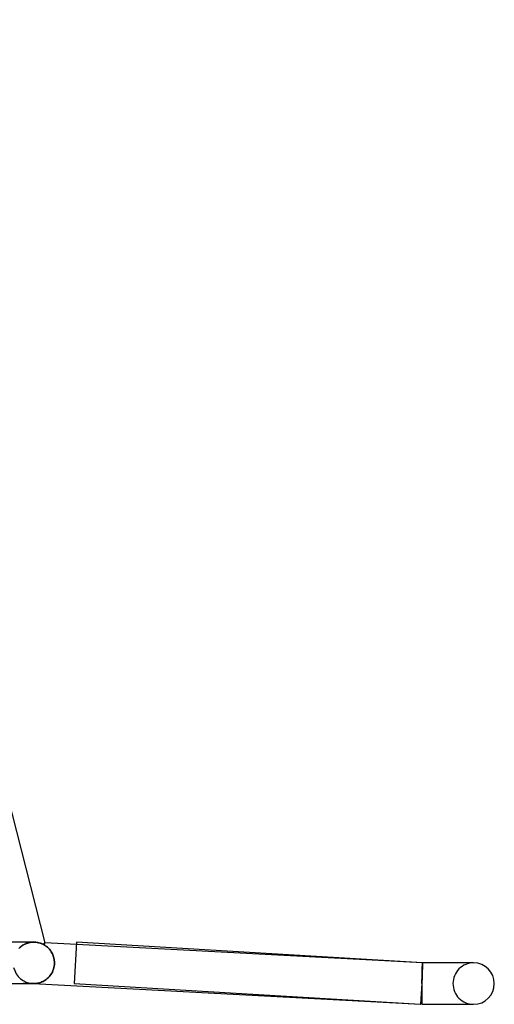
# Model space of a CAD drawing. Header units: millimetres. Extents: x -258 to 258, y -2 to 190.
# Tile 35 of 39: x 212 to 258, y -2 to 93. Entities that reach past the tile are written whole.
import ezdxf

# ---------------------------------------------------------------- set-up
doc = ezdxf.new("R2010")
doc.units = ezdxf.units.MM
doc.layers.add('HIDDEN', color=7, linetype='Continuous')
doc.layers.add('THICK', color=7, linetype='Continuous')

msp = doc.modelspace()

# ---------------------------------------------------------------- linework, layer by layer
at = {"layer": 'HIDDEN'}
for p, q in [((212.151, 3.815), (212.049, 3.764)), ((212.053, 3.767), (212.168, 3.823)), ((212.255, 3.86), (212.151, 3.815)), ((212.168, 3.823), (212.286, 3.872)), ((212.361, 3.898), (212.255, 3.86)), ((212.286, 3.872), (212.405, 3.912)), ((212.468, 3.93), (212.361, 3.898)), ((212.405, 3.912), (212.524, 3.945)), ((212.576, 3.956), (212.468, 3.93)), ((212.524, 3.945), (212.644, 3.97)), ((212.682, 3.976), (212.576, 3.956)), ((212.644, 3.97), (212.763, 3.987)), ((212.788, 3.99), (212.682, 3.976)), ((212.763, 3.987), (212.88, 3.997)), ((212.892, 3.997), (212.788, 3.99)), ((212.88, 3.997), (212.994, 4)), ((212.994, 4), (212.892, 3.997)), ((212.994, 4), (213.111, 3.997)), ((213.111, 3.997), (213.225, 3.987)), ((213.225, 3.987), (213.334, 3.971)), ((213.334, 3.971), (213.437, 3.951)), ((213.437, 3.951), (213.534, 3.926)), ((213.534, 3.926), (213.624, 3.899)), ((213.624, 3.899), (213.708, 3.869)), ((213.708, 3.869), (213.785, 3.839)), ((213.785, 3.839), (213.854, 3.807)), ((213.854, 3.807), (213.917, 3.777)), ((213.917, 3.777), (214.056, 3.947)), ((211.55, 3.387), (211.64, 3.474)), ((211.675, 3.506), (211.593, 3.43)), ((211.64, 3.474), (211.735, 3.557)), ((211.762, 3.578), (211.675, 3.506)), ((211.735, 3.557), (211.836, 3.633)), ((211.853, 3.645), (211.762, 3.578)), ((211.836, 3.633), (211.942, 3.703)), ((211.949, 3.708), (211.853, 3.645)), ((211.942, 3.703), (212.053, 3.767)), ((212.049, 3.764), (211.949, 3.708)), ((213.917, 3.777), (213.999, 3.732)), ((213.999, 3.732), (214.078, 3.683)), ((214.078, 3.683), (214.156, 3.63)), ((214.156, 3.63), (214.23, 3.574)), ((214.23, 3.574), (214.303, 3.514)), ((214.303, 3.514), (214.373, 3.451)), ((214.373, 3.451), (214.441, 3.382)), ((214.441, 3.382), (214.507, 3.31)), ((214.507, 3.31), (214.57, 3.233)), ((214.57, 3.233), (214.63, 3.151)), ((214.63, 3.151), (214.686, 3.066)), ((214.686, 3.066), (214.739, 2.976)), ((214.739, 2.976), (214.788, 2.881)), ((214.788, 2.881), (214.833, 2.783)), ((250.553, 2), (217.106, 3.784)), ((214.833, 2.783), (214.873, 2.68)), ((214.873, 2.68), (214.908, 2.574)), ((214.908, 2.574), (214.937, 2.465)), ((214.937, 2.465), (214.96, 2.352)), ((214.96, 2.352), (214.977, 2.236)), ((214.977, 2.236), (214.987, 2.119)), ((214.991, 2), (214.985, 1.844)), ((214.987, 2.119), (214.991, 2)), ((250.549, 1.896), (250.55, 1.924)), ((250.55, 1.924), (250.551, 1.947)), ((250.551, 1.966), (250.552, 1.981)), ((250.551, 1.947), (250.551, 1.966)), ((250.552, 1.981), (250.553, 1.991)), ((250.553, 1.919), (250.552, 1.89)), ((250.553, 2), (250.553, 1.998)), ((250.553, 1.998), (250.553, 2)), ((250.56, 2), (250.553, 2)), ((250.553, 1.998), (250.554, 1.991)), ((250.553, 1.991), (250.553, 1.998)), ((250.554, 1.991), (250.553, 1.98)), ((250.553, 1.98), (250.553, 1.964)), ((250.553, 1.964), (250.553, 1.944)), ((250.553, 1.944), (250.553, 1.919)), ((250.555, 1.896), (250.556, 1.924)), ((250.556, 1.924), (250.557, 1.947)), ((250.557, 1.947), (250.558, 1.966)), ((250.558, 1.981), (250.559, 1.991)), ((250.558, 1.966), (250.558, 1.981)), ((250.559, 1.998), (250.56, 2)), ((250.559, 1.991), (250.559, 1.998)), ((255.5, 2), (255.404, 2)), ((214.72, 0.991), (214.645, 0.873)), ((214.787, 1.118), (214.72, 0.991)), ((214.846, 1.251), (214.787, 1.118)), ((214.897, 1.392), (214.846, 1.251)), ((214.937, 1.539), (214.897, 1.392)), ((214.967, 1.69), (214.937, 1.539)), ((214.985, 1.844), (214.967, 1.69)), ((250.521, 0.892), (250.523, 0.974)), ((250.523, 0.974), (250.525, 1.053)), ((250.524, 0.892), (250.526, 0.974)), ((250.525, 1.053), (250.527, 1.131)), ((250.526, 0.974), (250.528, 1.053)), ((250.529, 1), (250.526, 0.917)), ((250.527, 1.131), (250.529, 1.205)), ((250.528, 1.053), (250.53, 1.131)), ((250.529, 1.205), (250.531, 1.278)), ((250.531, 1.082), (250.529, 1)), ((250.53, 1.131), (250.533, 1.205)), ((250.531, 1.278), (250.533, 1.348)), ((250.533, 1.16), (250.531, 1.082)), ((250.533, 1.348), (250.535, 1.415)), ((250.533, 1.205), (250.535, 1.278)), ((250.535, 1.236), (250.533, 1.16)), ((250.535, 1.415), (250.536, 1.478)), ((250.535, 1.278), (250.537, 1.348)), ((250.537, 1.31), (250.535, 1.236)), ((250.536, 1.478), (250.538, 1.539)), ((250.537, 1.348), (250.539, 1.415)), ((250.539, 1.38), (250.537, 1.31)), ((250.538, 1.539), (250.54, 1.596)), ((250.539, 1.415), (250.541, 1.478)), ((250.541, 1.447), (250.539, 1.38)), ((250.54, 1.596), (250.541, 1.65)), ((250.541, 1.65), (250.543, 1.701)), ((250.541, 1.478), (250.543, 1.539)), ((250.543, 1.512), (250.541, 1.447)), ((250.543, 1.701), (250.544, 1.747)), ((250.543, 1.539), (250.544, 1.596)), ((250.544, 1.572), (250.543, 1.512)), ((250.544, 1.747), (250.545, 1.79)), ((250.544, 1.596), (250.546, 1.65)), ((250.546, 1.629), (250.544, 1.572)), ((250.545, 1.79), (250.547, 1.83)), ((250.546, 1.65), (250.548, 1.701)), ((250.547, 1.683), (250.546, 1.629)), ((250.547, 1.83), (250.548, 1.865)), ((250.548, 1.732), (250.547, 1.683)), ((250.548, 1.865), (250.549, 1.896)), ((250.549, 1.778), (250.548, 1.732)), ((250.548, 1.701), (250.549, 1.747)), ((250.55, 1.819), (250.549, 1.778)), ((250.549, 1.747), (250.551, 1.79)), ((250.551, 1.857), (250.55, 1.819)), ((250.552, 1.89), (250.551, 1.857)), ((250.551, 1.79), (250.552, 1.83)), ((250.552, 1.83), (250.553, 1.865)), ((250.553, 1.865), (250.555, 1.896)), ((212.279, 0), (211.971, 0)), ((212.516, 0), (212.279, 0)), ((212.696, 0.001), (212.516, 0)), ((212.819, 0.001), (212.696, 0.001)), ((212.885, 0.002), (212.819, 0.001)), ((212.893, 0.003), (212.885, 0.002)), ((212.893, 0.003), (212.911, 0.002)), ((213.005, 0), (212.893, 0.003)), ((212.893, 0.003), (212.946, 0)), ((212.911, 0.002), (212.928, 0.001)), ((212.928, 0.001), (212.945, 0.001)), ((212.945, 0.001), (212.962, 0)), ((212.962, 0), (212.979, 0)), ((212.979, 0), (212.997, 0)), ((213.116, 0.003), (213.005, 0)), ((213.228, 0.013), (213.116, 0.003)), ((213.339, 0.029), (213.228, 0.013)), ((213.45, 0.051), (213.339, 0.029)), ((213.561, 0.08), (213.45, 0.051)), ((213.67, 0.116), (213.561, 0.08)), ((213.778, 0.158), (213.67, 0.116)), ((213.885, 0.208), (213.778, 0.158)), ((213.991, 0.264), (213.885, 0.208)), ((214.094, 0.328), (213.991, 0.264)), ((214.195, 0.399), (214.094, 0.328)), ((214.293, 0.478), (214.195, 0.399)), ((214.387, 0.564), (214.293, 0.478)), ((214.478, 0.659), (214.387, 0.564)), ((214.564, 0.762), (214.478, 0.659)), ((214.645, 0.873), (214.564, 0.762)), ((250.5, 0), (250.399, -1.897)), ((250.503, 0.095), (250.5, 0)), ((250.5, 0), (250.502, 0.093)), ((250.5, 0), (250.502, 0.093)), ((250.502, 0.093), (250.504, 0.185)), ((250.502, 0.093), (250.505, 0.185)), ((250.506, 0.191), (250.503, 0.095)), ((250.504, 0.185), (250.506, 0.277)), ((250.505, 0.185), (250.507, 0.277)), ((250.506, 0.277), (250.509, 0.368)), ((250.508, 0.285), (250.506, 0.191)), ((250.507, 0.277), (250.51, 0.368)), ((250.511, 0.379), (250.508, 0.285)), ((250.509, 0.368), (250.511, 0.458)), ((250.51, 0.368), (250.512, 0.458)), ((250.511, 0.458), (250.513, 0.548)), ((250.514, 0.472), (250.511, 0.379)), ((250.512, 0.458), (250.514, 0.547)), ((250.513, 0.548), (250.515, 0.636)), ((250.514, 0.547), (250.517, 0.636)), ((250.516, 0.564), (250.514, 0.472)), ((250.515, 0.636), (250.517, 0.723)), ((250.519, 0.654), (250.516, 0.564)), ((250.517, 0.723), (250.519, 0.808)), ((250.517, 0.636), (250.519, 0.723)), ((250.519, 0.808), (250.521, 0.892)), ((250.519, 0.723), (250.521, 0.808)), ((250.521, 0.743), (250.519, 0.654)), ((250.521, 0.808), (250.524, 0.892)), ((250.524, 0.831), (250.521, 0.743)), ((250.526, 0.917), (250.524, 0.831)), ((250.5, 0), (250.5, 0)), ((250.5, 0), (250.5, 0)), ((250.5, 0), (250.5, 0)), ((250.5, 0), (250.5, 0))]:
    msp.add_line(p, q, dxfattribs=at)
for centre, start, end in [((255.5, 0), 89.99998, 180.00002), ((213, 2), 192.54392, 266.9469), ((255.5, 0), 180.00002, 270.00002)]:
    msp.add_arc(centre, 2, start, end, dxfattribs=at)
at = {"layer": 'THICK'}
for p, q in [((190.239, 97.211), (214.056, 3.947)), ((212.993, 4), (1.742, 4)), ((213.101, 3.997), (212.994, 4)), ((213.204, 3.989), (213.101, 3.997)), ((213.303, 3.976), (213.204, 3.989)), ((213.398, 3.959), (213.303, 3.976)), ((213.489, 3.938), (213.398, 3.959)), ((213.575, 3.914), (213.489, 3.938)), ((213.655, 3.889), (213.575, 3.914)), ((213.729, 3.861), (213.655, 3.889)), ((213.798, 3.833), (213.729, 3.861)), ((213.86, 3.804), (213.798, 3.833)), ((213.917, 3.777), (213.86, 3.804)), ((214.056, 3.947), (213.917, 3.777)), ((217.106, 3.784), (214.056, 3.947)), ((217.119, 3.996), (216.881, 0.004)), ((250.56, 2), (217.119, 3.996)), ((213.999, 3.732), (213.917, 3.777)), ((214.078, 3.683), (213.999, 3.732)), ((214.156, 3.63), (214.078, 3.683)), ((214.23, 3.574), (214.156, 3.63)), ((214.303, 3.514), (214.23, 3.574)), ((214.373, 3.451), (214.303, 3.514)), ((214.441, 3.382), (214.373, 3.451)), ((214.507, 3.31), (214.441, 3.382)), ((214.57, 3.233), (214.507, 3.31)), ((214.63, 3.151), (214.57, 3.233)), ((214.686, 3.066), (214.63, 3.151)), ((214.739, 2.976), (214.686, 3.066)), ((214.788, 2.881), (214.739, 2.976)), ((214.833, 2.783), (214.788, 2.881)), ((214.873, 2.68), (214.833, 2.783)), ((214.908, 2.574), (214.873, 2.68)), ((214.937, 2.465), (214.908, 2.574)), ((214.96, 2.352), (214.937, 2.465)), ((214.977, 2.236), (214.96, 2.352)), ((214.987, 2.119), (214.977, 2.236)), ((214.985, 1.845), (214.991, 2)), ((214.991, 2), (214.987, 2.119)), ((250.559, 1.919), (250.558, 1.89)), ((250.56, 1.964), (250.559, 1.944)), ((250.559, 1.944), (250.559, 1.919)), ((250.56, 2), (250.56, 1.998)), ((255.5, 2), (250.56, 2)), ((250.56, 1.998), (250.56, 1.991)), ((250.56, 1.991), (250.56, 1.98)), ((250.56, 1.98), (250.56, 1.964)), ((214.649, 0.878), (214.723, 0.996)), ((214.723, 0.996), (214.789, 1.122)), ((214.789, 1.122), (214.848, 1.255)), ((214.848, 1.255), (214.898, 1.395)), ((214.898, 1.395), (214.938, 1.541)), ((214.938, 1.541), (214.967, 1.692)), ((214.967, 1.692), (214.985, 1.845)), ((250.532, 1), (250.529, 0.917)), ((250.535, 1.081), (250.532, 1)), ((250.537, 1.16), (250.535, 1.081)), ((250.539, 1.236), (250.537, 1.16)), ((250.542, 1.31), (250.539, 1.236)), ((250.544, 1.38), (250.542, 1.31)), ((250.546, 1.447), (250.544, 1.38)), ((250.548, 1.512), (250.546, 1.447)), ((250.549, 1.572), (250.548, 1.512)), ((250.551, 1.629), (250.549, 1.572)), ((250.553, 1.682), (250.551, 1.629)), ((250.554, 1.732), (250.553, 1.682)), ((250.555, 1.778), (250.554, 1.732)), ((250.556, 1.819), (250.555, 1.778)), ((250.557, 1.857), (250.556, 1.819)), ((250.558, 1.89), (250.557, 1.857)), ((208.386, 0), (211.842, 0)), ((211.842, 0), (213.02, 0)), ((212.946, 0), (250.393, -1.997)), ((213.02, 0), (213.131, 0.004)), ((213.131, 0.004), (213.242, 0.015)), ((213.242, 0.015), (213.353, 0.031)), ((213.353, 0.031), (213.463, 0.054)), ((213.463, 0.054), (213.572, 0.084)), ((213.572, 0.084), (213.681, 0.12)), ((213.681, 0.12), (213.789, 0.163)), ((213.789, 0.163), (213.895, 0.213)), ((213.895, 0.213), (214, 0.269)), ((214, 0.269), (214.102, 0.333)), ((214.102, 0.333), (214.202, 0.405)), ((214.202, 0.405), (214.299, 0.483)), ((214.299, 0.483), (214.393, 0.57)), ((214.393, 0.57), (214.483, 0.665)), ((214.483, 0.665), (214.569, 0.767)), ((214.569, 0.767), (214.649, 0.878)), ((216.881, 0.004), (250.381, -1.996)), ((250.5, 0), (250.381, -1.996)), ((250.503, 0.095), (250.5, 0)), ((250.506, 0.191), (250.503, 0.095)), ((250.509, 0.285), (250.506, 0.191)), ((250.512, 0.379), (250.509, 0.285)), ((250.515, 0.472), (250.512, 0.379)), ((250.518, 0.563), (250.515, 0.472)), ((250.521, 0.654), (250.518, 0.563)), ((250.524, 0.743), (250.521, 0.654)), ((250.527, 0.831), (250.524, 0.743)), ((250.529, 0.917), (250.527, 0.831)), ((250.5, 0), (250.5, -2)), ((250.399, -1.897), (250.393, -1.997)), ((250.5, -2), (255.5, -2)), ((255.404, -2), (255.5, -2))]:
    msp.add_line(p, q, dxfattribs=at)
for centre, radius, start, end in [((255.5, 0), 2, 0, 89.99998), ((255.5, 0), 2, 270.00002, 0), ((250.5, 0), 1.9, 266.5833, 270.00002)]:
    msp.add_arc(centre, radius, start, end, dxfattribs=at)

doc.saveas('drawing.dxf')
